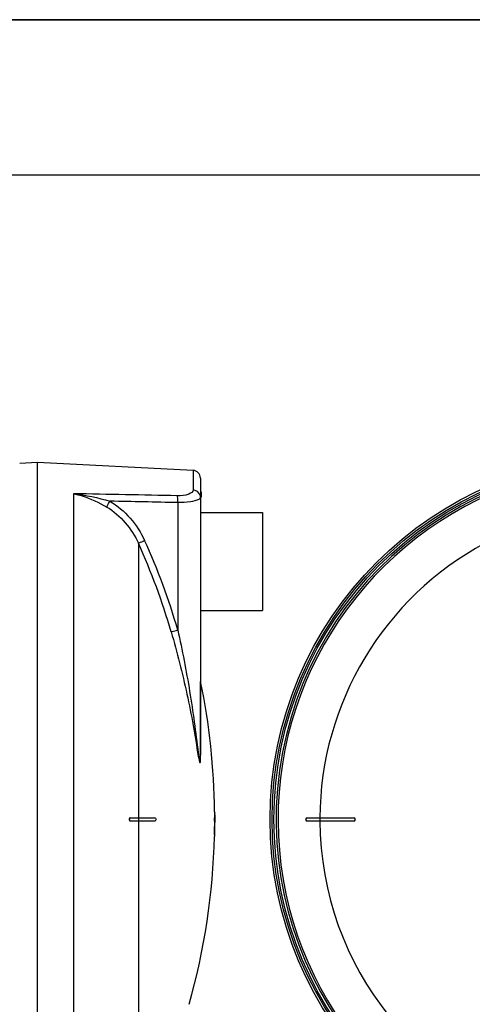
# Model space of a CAD drawing. Header units: millimetres. Extents: x 0 to 297, y 0 to 210.
# Tile 13 of 24: x 224 to 253, y 147 to 210. Entities that reach past the tile are written whole.
import ezdxf

# ---------------------------------------------------------------- set-up
doc = ezdxf.new("R2010")
doc.units = ezdxf.units.MM
doc.header["$LTSCALE"] = 16.335
doc.layers.get('0').update_dxf_attribs({"linetype": 'CONTINUOUS'})
doc.layers.add('08_SURFACES', color=7, linetype='CONTINUOUS')
doc.layers.add('AXES_REF', color=7, linetype='CONTINUOUS')

# ---------------------------------------------------------------- blocks, each defined once
blk = doc.blocks.new('MARGEA4_BL0', base_point=(148.514, 105.014))
at = {"color": 7, "linetype": 'Continuous'}
for p, q in [((297.014, 210.014), (0.014, 210.014)), ((287.014, 200.014), (10.014, 200.014))]:
    blk.add_line(p, q, dxfattribs=at)

msp = doc.modelspace()

# ---------------------------------------------------------------- linework, layer by layer
at = {"color": 7, "linetype": 'Continuous'}
for p, q in [((0, 210), (297, 210)), ((223.505, 181.471), (224.642, 181.531)), ((224.642, 181.531), (234.668, 181.006)), ((224.642, 135.75), (224.642, 181.531)), ((235.142, 180.506), (235.142, 162.662)), ((235.142, 179.631), (235.182, 179.631)), ((235.182, 179.631), (235.182, 179.272))]:
    msp.add_line(p, q, dxfattribs=at)
at = {"color": 9, "linetype": 'Continuous'}
for p, q in [((234.668, 181.006), (234.668, 179.743)), ((226.969, 179.498), (226.969, 135.926)), ((235.142, 179.531), (235.182, 179.531)), ((233.682, 178.927), (233.682, 170.726)), ((235.153, 162.615), (235.153, 167.421))]:
    msp.add_line(p, q, dxfattribs=at)
msp.add_lwpolyline([(235.153, 162.615), (235.15, 162.62), (235.149, 162.625), (235.147, 162.631), (235.145, 162.636), (235.144, 162.641), (235.143, 162.646), (235.143, 162.651), (235.142, 162.657), (235.142, 162.662)], dxfattribs=at)
at = {"color": 7, "linetype": 'Continuous'}
for radius in [23.39, 23.14]:
    msp.add_circle((263.018, 158.531), radius, dxfattribs=at)
at = {"color": 9, "linetype": 'Continuous'}
msp.add_circle((263.018, 158.531), 23.258, dxfattribs=at)
at = {"color": 7, "linetype": 'Continuous'}
for centre, radius, start, end in [((263.018, 158.531), 23, 262.15697, 262.09551), ((234.642, 180.506), 0.5, 0, 87)]:
    msp.add_arc(centre, radius, start, end, dxfattribs=at)
at = {"color": 9, "linetype": 'Continuous'}
for centre, radius, start, end in [((263.018, 158.531), 22.878, 113.58727, 261.13404), ((192.954, 158.932), 41.961, 16.15947, 24.46631), ((192.92, 158.915), 42.439, 16.15947, 24.46631)]:
    msp.add_arc(centre, radius, start, end, dxfattribs=at)
for points in [[(233.664, 179.367), (231.432, 179.412), (229.201, 179.456), (226.969, 179.498)], [(226.969, 179.498), (227.761, 179.412), (228.547, 179.244), (229.31, 179.016)], [(235.126, 179.39), (235.075, 179.576), (234.861, 179.734), (234.668, 179.743)], [(235.142, 179.272), (235.142, 179.312), (235.137, 179.352), (235.126, 179.39)], [(229.31, 179.016), (230.284, 178.453), (231.082, 177.515), (231.548, 176.491)], [(233.682, 178.927), (232.225, 178.957), (230.768, 178.987), (229.31, 179.016)], [(229.113, 178.642), (230.004, 178.121), (230.727, 177.252), (231.147, 176.31)]]:
    msp.add_open_spline(points, degree=3, dxfattribs=at)
for points, knots in [([(226.969, 179.498), (227.154, 179.46), (227.902, 179.267), (228.61, 178.936), (229.113, 178.642)], [0, 0, 0, 0, 0.244546, 1, 1, 1, 1]), ([(234.668, 179.743), (234.668, 179.617), (234.254, 179.376), (233.911, 179.362), (233.664, 179.367)], [0, 0, 0, 0, 0.338359, 1, 1, 1, 1]), ([(229.113, 178.642), (229.122, 178.663), (229.183, 178.791), (229.252, 178.914), (229.31, 179.016)], [0, 0, 0, 0, 0.163359, 1, 1, 1, 1]), ([(233.682, 178.927), (233.683, 178.973), (233.682, 179.12), (233.683, 179.268), (233.664, 179.367)], [0, 0, 0, 0, 0.315006, 1, 1, 1, 1]), ([(235.03, 179.135), (234.872, 179.043), (234.41, 178.95), (233.957, 178.922), (233.682, 178.927)], [0, 0, 0, 0, 0.398951, 1, 1, 1, 1]), ([(235.142, 179.272), (235.142, 179.231), (235.096, 179.177), (235.047, 179.145), (235.03, 179.135)], [0, 0, 0, 0, 0.672409, 1, 1, 1, 1]), ([(231.147, 176.31), (231.165, 176.318), (231.298, 176.378), (231.432, 176.438), (231.548, 176.491)], [0, 0, 0, 0, 0.130533, 1, 1, 1, 1]), ([(233.257, 170.61), (233.276, 170.614), (233.418, 170.651), (233.559, 170.691), (233.682, 170.726)], [0, 0, 0, 0, 0.130961, 1, 1, 1, 1]), ([(233.257, 170.61), (233.641, 169.286), (234.15, 167.284), (234.683, 164.602), (234.89, 163.262), (235.006, 162.601)], [0, 0, 0, 0, 0.504256, 0.754524, 1, 1, 1, 1]), ([(233.682, 170.726), (233.971, 169.416), (234.49, 166.791), (234.836, 164.139), (235.006, 162.819)], [0, 0, 0, 0, 0.50198, 1, 1, 1, 1]), ([(235.006, 162.819), (235.019, 162.715), (235.035, 162.565), (235.075, 162.359), (235.074, 162.274), (235.117, 162.19), (235.131, 162.255), (235.133, 162.299), (235.143, 162.447), (235.142, 162.564), (235.142, 162.662)], [0, 0, 0, 0, 0.289186, 0.428032, 0.549631, 0.576949, 0.608227, 0.666713, 0.728782, 1, 1, 1, 1]), ([(235.006, 162.601), (235.031, 162.454), (235.145, 161.876), (235.153, 162.466), (235.153, 162.615)], [0, 0, 0, 0, 0.499253, 1, 1, 1, 1])]:
    msp.add_open_spline(points, degree=3, knots=knots, dxfattribs=at)
at = {"layer": '08_SURFACES', "color": 9, "linetype": 'Continuous'}
for p, q in [((231.147, 176.31), (231.147, 158.631)), ((231.165, 158.631), (231.165, 158.431)), ((236.06, 158.931), (236.08, 158.931)), ((231.147, 158.431), (231.147, 138.845)), ((236.051, 157.531), (236.071, 157.531))]:
    msp.add_line(p, q, dxfattribs=at)
at = {"layer": '08_SURFACES', "color": 7, "linetype": 'Continuous'}
for p, q in [((230.618, 158.631), (232.224, 158.631)), ((236.037, 158.631), (236.082, 158.631)), ((236.059, 159.031), (236.079, 159.031)), ((236.059, 159.031), (236.06, 158.931)), ((236.08, 158.931), (236.079, 159.031)), ((242.018, 158.631), (245.018, 158.631)), ((232.224, 158.431), (230.618, 158.431)), ((236.037, 158.431), (236.082, 158.431)), ((245.018, 158.431), (242.018, 158.431)), ((236.051, 157.531), (236.048, 157.431)), ((236.048, 157.431), (236.069, 157.431)), ((236.069, 157.431), (236.071, 157.531))]:
    msp.add_line(p, q, dxfattribs=at)
at = {"layer": '08_SURFACES', "color": 9, "linetype": 'Continuous'}
for radius, start, end in [(20.184, 118.25191, 179.71613), (20.193, 179.71626, 180.28374), (20.184, 180.28387, 257.24988)]:
    msp.add_arc((263.018, 158.531), radius, start, end, dxfattribs=at)
at = {"layer": '08_SURFACES', "color": 7, "linetype": 'Continuous'}
for centre, radius, start, end in [((192.162, 158.531), 43.9, 0.65259, 11.68403), ((192.162, 158.531), 43.9, 0.13051, 0.52207), ((192.162, 158.531), 43.92, 0.13046, 0.52183), ((192.162, 158.531), 43.92, 359.86954, 0.21743), ((242.018, 158.531), 0.1, 90, 270), ((245.018, 158.531), 0.1, 270, 90), ((192.162, 158.531), 43.9, 358.69474, 359.86949), ((192.162, 158.531), 43.92, 358.69534, 359.86954), ((192.162, 158.531), 43.9, 344.27202, 358.56419)]:
    msp.add_arc(centre, radius, start, end, dxfattribs=at)
msp.add_open_spline([(230.575, 158.616), (230.523, 158.579), (230.555, 158.431), (230.618, 158.431)], degree=3, dxfattribs=at)
for points, knots in [([(230.643, 158.431), (230.602, 158.431), (230.534, 158.531), (230.602, 158.631), (230.643, 158.631)], [0, 0, 0, 0, 0.499745, 1, 1, 1, 1]), ([(230.618, 158.631), (230.611, 158.631), (230.595, 158.628), (230.582, 158.621), (230.575, 158.616)], [0, 0, 0, 0, 0.468451, 1, 1, 1, 1]), ([(232.224, 158.631), (232.237, 158.631), (232.275, 158.588), (232.262, 158.523), (232.252, 158.431), (232.224, 158.431)], [0, 0, 0, 0, 0.16587, 0.630215, 1, 1, 1, 1]), ([(236.033, 158.568), (236.033, 158.538), (236.047, 158.507), (236.021, 158.431), (236.037, 158.431)], [0, 0, 0, 0, 0.652772, 1, 1, 1, 1]), ([(236.037, 158.631), (236.03, 158.631), (236.04, 158.596), (236.034, 158.583), (236.033, 158.568)], [0, 0, 0, 0, 0.286516, 1, 1, 1, 1]), ([(236.057, 158.431), (236.046, 158.431), (236.063, 158.485), (236.046, 158.531), (236.063, 158.577), (236.046, 158.631), (236.057, 158.631)], [0, 0, 0, 0, 0.156581, 0.500104, 0.843522, 1, 1, 1, 1])]:
    msp.add_open_spline(points, degree=3, knots=knots, dxfattribs=at)
at = {"layer": 'AXES_REF', "color": 7, "linetype": 'Continuous'}
for p, q in [((235.182, 178.291), (239.142, 178.291)), ((239.142, 178.291), (239.142, 171.991)), ((235.142, 171.991), (239.142, 171.991))]:
    msp.add_line(p, q, dxfattribs=at)

# ---------------------------------------------------------------- block references
at = {"color": 2, "linetype": 'Continuous'}
msp.add_blockref('MARGEA4_BL0', (148.514, 105.014), dxfattribs=at)

doc.saveas('drawing.dxf')
